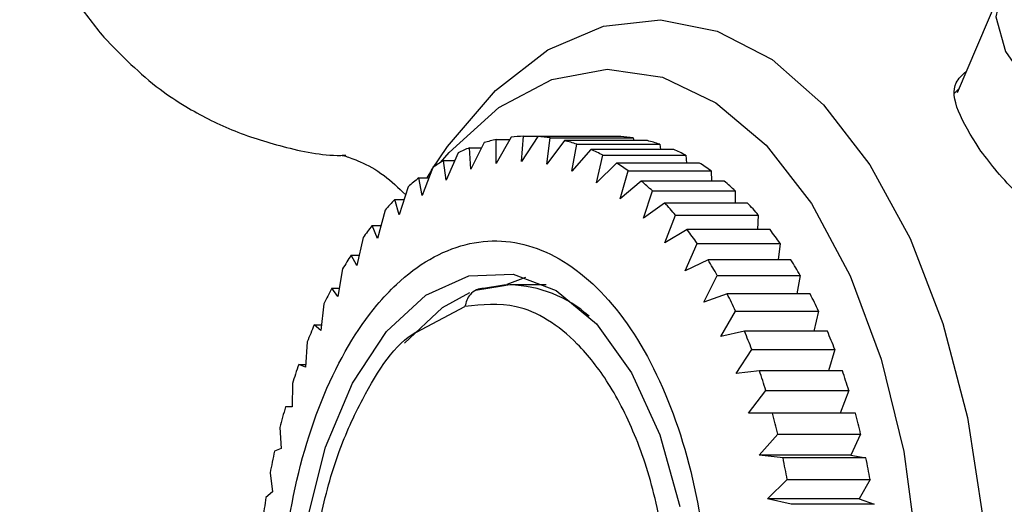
# Model space of a CAD drawing. Header units: millimetres. Extents: x 4095.901 to 4096.076, y 1727.87 to 1728.087.
# Tile 7 of 19: x 4095.901 to 4095.921, y 1728.057 to 1728.066. Entities that reach past the tile are written whole.
import ezdxf

# ---------------------------------------------------------------- set-up
doc = ezdxf.new("R2010")
doc.units = ezdxf.units.MM
doc.layers.add('SANINDUSA', color=3, linetype='Continuous')

msp = doc.modelspace()

# ---------------------------------------------------------------- linework, layer by layer
at = {"layer": 'SANINDUSA'}
for p, q in [((4095.920821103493, 1728.066866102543), (4095.919955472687, 1728.06483747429)), ((4095.919991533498, 1728.064921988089), (4095.919894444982, 1728.064820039)), ((4095.910966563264, 1728.063946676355), (4095.910662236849, 1728.063417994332)), ((4095.910662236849, 1728.063417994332), (4095.910667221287, 1728.063897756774)), ((4095.910667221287, 1728.063897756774), (4095.910938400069, 1728.063897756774)), ((4095.911173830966, 1728.063456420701), (4095.911215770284, 1728.063964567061)), ((4095.911505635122, 1728.06395943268), (4095.911173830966, 1728.063456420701)), ((4095.911215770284, 1728.063964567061), (4095.912887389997, 1728.063964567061)), ((4095.913177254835, 1728.06395943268), (4095.911505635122, 1728.06395943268)), ((4095.911685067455, 1728.06340336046), (4095.911754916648, 1728.063932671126)), ((4095.912042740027, 1728.063875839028), (4095.911685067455, 1728.06340336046)), ((4095.911754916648, 1728.063932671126), (4095.913426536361, 1728.063932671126)), ((4095.91371435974, 1728.063875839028), (4095.912042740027, 1728.063875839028)), ((4095.912887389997, 1728.063964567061), (4095.912888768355, 1728.06395943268)), ((4095.913426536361, 1728.063932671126), (4095.913438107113, 1728.063875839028)), ((4095.910155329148, 1728.063297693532), (4095.910125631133, 1728.063731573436)), ((4095.910125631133, 1728.063731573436), (4095.910373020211, 1728.063731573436)), ((4095.910425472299, 1728.063836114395), (4095.910155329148, 1728.063297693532)), ((4095.912191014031, 1728.063259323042), (4095.912289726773, 1728.063804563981)), ((4095.912572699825, 1728.06369673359), (4095.912191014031, 1728.063259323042)), ((4095.912289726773, 1728.063804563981), (4095.913961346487, 1728.063804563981)), ((4095.914244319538, 1728.06369673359), (4095.912572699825, 1728.06369673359)), ((4095.913961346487, 1728.063804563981), (4095.913976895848, 1728.06369673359)), ((4095.909657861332, 1728.063078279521), (4095.909605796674, 1728.063473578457)), ((4095.909605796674, 1728.063473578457), (4095.909829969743, 1728.063473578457)), ((4095.90989857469, 1728.063631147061), (4095.909657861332, 1728.063078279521)), ((4095.912686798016, 1728.063025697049), (4095.912815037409, 1728.063581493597)), ((4095.912815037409, 1728.063581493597), (4095.914486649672, 1728.063581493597)), ((4095.914486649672, 1728.063581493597), (4095.914500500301, 1728.063423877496)), ((4095.909385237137, 1728.063333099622), (4095.909174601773, 1728.062771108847)), ((4095.909360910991, 1728.063277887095), (4095.909263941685, 1728.063124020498)), ((4095.913090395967, 1728.063423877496), (4095.912686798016, 1728.063025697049)), ((4095.91476201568, 1728.063423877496), (4095.913090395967, 1728.063423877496)), ((4095.913167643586, 1728.062704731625), (4095.913325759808, 1728.063265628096)), ((4095.913325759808, 1728.063265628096), (4095.914997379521, 1728.063265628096)), ((4095.914997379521, 1728.063265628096), (4095.915004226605, 1728.063059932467)), ((4095.909174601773, 1728.062771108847), (4095.909102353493, 1728.063124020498)), ((4095.909102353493, 1728.063124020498), (4095.90930687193, 1728.063124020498)), ((4095.913590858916, 1728.063059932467), (4095.913167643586, 1728.062704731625)), ((4095.915262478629, 1728.063059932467), (4095.913590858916, 1728.063059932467)), ((4095.908893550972, 1728.062947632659), (4095.908710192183, 1728.062379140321)), ((4095.913633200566, 1728.062312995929), (4095.913813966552, 1728.062862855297)), ((4095.913813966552, 1728.062862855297), (4095.915485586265, 1728.062862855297)), ((4095.915485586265, 1728.062862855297), (4095.915481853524, 1728.062617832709)), ((4095.908710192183, 1728.062379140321), (4095.908620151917, 1728.062686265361)), ((4095.908620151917, 1728.062686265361), (4095.908809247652, 1728.062686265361)), ((4095.908424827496, 1728.062476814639), (4095.908269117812, 1728.061906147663)), ((4095.914060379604, 1728.062617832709), (4095.913633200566, 1728.062312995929)), ((4095.915731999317, 1728.062617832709), (4095.914060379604, 1728.062617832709)), ((4095.914066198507, 1728.061813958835), (4095.914278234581, 1728.062375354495)), ((4095.914278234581, 1728.062375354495), (4095.915949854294, 1728.062375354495)), ((4095.915949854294, 1728.062375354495), (4095.915931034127, 1728.062081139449)), ((4095.908269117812, 1728.061906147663), (4095.908163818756, 1728.06216452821)), ((4095.908163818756, 1728.06216452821), (4095.908339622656, 1728.06216452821)), ((4095.914515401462, 1728.062081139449), (4095.914066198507, 1728.061813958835)), ((4095.916187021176, 1728.062081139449), (4095.914515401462, 1728.062081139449)), ((4095.907980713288, 1728.061921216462), (4095.907855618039, 1728.061356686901)), ((4095.914475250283, 1728.061252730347), (4095.91471685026, 1728.061803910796)), ((4095.91471685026, 1728.061803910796), (4095.916388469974, 1728.061803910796)), ((4095.916388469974, 1728.061803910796), (4095.916348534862, 1728.061469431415)), ((4095.907855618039, 1728.061356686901), (4095.907740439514, 1728.061568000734)), ((4095.907740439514, 1728.061568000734), (4095.907902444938, 1728.061568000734)), ((4095.914936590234, 1728.061469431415), (4095.914475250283, 1728.061252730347)), ((4095.916608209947, 1728.061469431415), (4095.914936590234, 1728.061469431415)), ((4095.907568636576, 1728.06128900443), (4095.907473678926, 1728.060736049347)), ((4095.910887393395, 1728.060981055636), (4095.911265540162, 1728.061125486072)), ((4095.914852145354, 1728.060621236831), (4095.915122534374, 1728.061156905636)), ((4095.915122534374, 1728.061156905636), (4095.916794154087, 1728.061156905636)), ((4095.916794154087, 1728.061156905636), (4095.916728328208, 1728.060785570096)), ((4095.907473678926, 1728.060736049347), (4095.907350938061, 1728.06089916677)), ((4095.907350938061, 1728.06089916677), (4095.907501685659, 1728.06089916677)), ((4095.9107854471, 1728.060941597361), (4095.910245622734, 1728.060855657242)), ((4095.910938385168, 1728.060965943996), (4095.9107854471, 1728.060941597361)), ((4095.911674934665, 1728.060965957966), (4095.910946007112, 1728.060965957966)), ((4095.91532279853, 1728.060785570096), (4095.914852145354, 1728.060621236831)), ((4095.916994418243, 1728.060785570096), (4095.91532279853, 1728.060785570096)), ((4095.90719256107, 1728.060586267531), (4095.907126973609, 1728.060050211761)), ((4095.909057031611, 1728.060016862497), (4095.910036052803, 1728.060532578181)), ((4095.915193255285, 1728.059925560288), (4095.915491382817, 1728.060440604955)), ((4095.915491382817, 1728.060440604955), (4095.91716300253, 1728.060440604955)), ((4095.91716300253, 1728.060440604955), (4095.9170663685, 1728.060036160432)), ((4095.907126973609, 1728.060050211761), (4095.906996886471, 1728.060159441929)), ((4095.906996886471, 1728.060159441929), (4095.90714033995, 1728.060159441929)), ((4095.915670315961, 1728.060036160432), (4095.915193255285, 1728.059925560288)), ((4095.917341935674, 1728.060036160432), (4095.915670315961, 1728.060036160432)), ((4095.906856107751, 1728.059819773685), (4095.906818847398, 1728.059305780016)), ((4095.9155020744, 1728.059182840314), (4095.915819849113, 1728.059661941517)), ((4095.915819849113, 1728.059661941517), (4095.917491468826, 1728.059661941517)), ((4095.917491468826, 1728.059661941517), (4095.917361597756, 1728.059237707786)), ((4095.906818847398, 1728.059305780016), (4095.906684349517, 1728.059360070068)), ((4095.906684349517, 1728.059360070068), (4095.906822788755, 1728.059360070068)), ((4095.915972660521, 1728.059237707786), (4095.9155020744, 1728.059182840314)), ((4095.917644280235, 1728.059237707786), (4095.915972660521, 1728.059237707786)), ((4095.906557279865, 1728.058980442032), (4095.906552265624, 1728.058509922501)), ((4095.915751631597, 1728.058378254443), (4095.916101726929, 1728.058838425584)), ((4095.916101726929, 1728.058838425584), (4095.917773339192, 1728.058838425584)), ((4095.917773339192, 1728.058838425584), (4095.917598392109, 1728.058379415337)), ((4095.906552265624, 1728.058509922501), (4095.906416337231, 1728.058508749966)), ((4095.916233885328, 1728.058379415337), (4095.915751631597, 1728.058378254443)), ((4095.917905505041, 1728.058379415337), (4095.916233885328, 1728.058379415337)), ((4095.906306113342, 1728.058091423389), (4095.906329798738, 1728.057670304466)), ((4095.915966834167, 1728.057532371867), (4095.916340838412, 1728.057959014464)), ((4095.916340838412, 1728.057959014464), (4095.918012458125, 1728.057959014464)), ((4095.918012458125, 1728.057959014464), (4095.917813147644, 1728.057532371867)), ((4095.906329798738, 1728.057670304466), (4095.906195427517, 1728.057613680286)), ((4095.916447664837, 1728.057478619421), (4095.915966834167, 1728.057532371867)), ((4095.917813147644, 1728.057532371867), (4095.915966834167, 1728.057532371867)), ((4095.917813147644, 1728.057532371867), (4095.91811928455, 1728.057478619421)), ((4095.91811928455, 1728.057478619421), (4095.916447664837, 1728.057478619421)), ((4095.906108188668, 1728.057178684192), (4095.906153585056, 1728.056795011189)), ((4095.916135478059, 1728.056652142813), (4095.916531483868, 1728.057041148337)), ((4095.916531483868, 1728.057041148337), (4095.918203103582, 1728.057041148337)), ((4095.918203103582, 1728.057041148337), (4095.917981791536, 1728.056652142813)), ((4095.906153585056, 1728.056795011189), (4095.906023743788, 1728.056683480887)), ((4095.916611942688, 1728.056543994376), (4095.916135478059, 1728.056652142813)), ((4095.917981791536, 1728.056652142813), (4095.916135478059, 1728.056652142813)), ((4095.918283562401, 1728.056543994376), (4095.916611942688, 1728.056543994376)), ((4095.917981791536, 1728.056652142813), (4095.918283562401, 1728.056543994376))]:
    msp.add_line(p, q, dxfattribs=at)
at = {"layer": 'SANINDUSA', "flags": 128}
for points in [[(4095.920994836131, 1728.067144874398), (4095.920873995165, 1728.066972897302), (4095.920735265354, 1728.066369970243), (4095.920931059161, 1728.065671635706), (4095.921443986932, 1728.064939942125)], [(4095.909360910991, 1728.063277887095), (4095.909682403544, 1728.063757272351), (4095.910650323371, 1728.064888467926), (4095.911709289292, 1728.065705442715), (4095.912828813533, 1728.066184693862), (4095.913976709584, 1728.066312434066), (4095.915119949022, 1728.066084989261), (4095.916225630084, 1728.065508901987), (4095.917261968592, 1728.064600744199), (4095.918199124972, 1728.063386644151), (4095.919010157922, 1728.061901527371), (4095.919671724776, 1728.060188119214), (4095.9201648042, 1728.058295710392), (4095.920475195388, 1728.056278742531), (4095.920593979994, 1728.054195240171), (4095.920517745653, 1728.052105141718), (4095.920248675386, 1728.05006857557), (4095.919794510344, 1728.048144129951), (4095.919168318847, 1728.046387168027)], [(4095.909544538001, 1728.063436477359), (4095.909716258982, 1728.063635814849), (4095.910716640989, 1728.064541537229), (4095.911789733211, 1728.065107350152), (4095.912901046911, 1728.065315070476), (4095.914014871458, 1728.065158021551), (4095.915095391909, 1728.06464124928), (4095.91610789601, 1728.063781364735), (4095.917019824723, 1728.062606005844), (4095.917801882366, 1728.061152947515), (4095.918428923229, 1728.05946889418), (4095.918880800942, 1728.057607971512), (4095.919142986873, 1728.055629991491), (4095.919207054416, 1728.053598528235), (4095.91907094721, 1728.051578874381), (4095.918739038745, 1728.049635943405), (4095.918221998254, 1728.047832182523), (4095.91753643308, 1728.046225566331), (4095.916704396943, 1728.044867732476)], [(4095.906855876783, 1728.056221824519), (4095.90722631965, 1728.057698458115), (4095.907767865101, 1728.058987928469), (4095.90845337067, 1728.060025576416), (4095.909248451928, 1728.060759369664), (4095.910113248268, 1728.061152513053), (4095.911004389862, 1728.061185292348), (4095.911877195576, 1728.06085606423), (4095.912687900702, 1728.060181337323), (4095.913395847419, 1728.059194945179), (4095.913965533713, 1728.057946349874)], [(4095.910946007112, 1728.060965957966), (4095.910822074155, 1728.06096231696), (4095.910411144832, 1728.060897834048)], [(4095.910127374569, 1728.060805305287), (4095.909577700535, 1728.060507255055), (4095.908814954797, 1728.059791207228)], [(4095.913965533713, 1728.057946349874), (4095.914368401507, 1728.056498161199)]]:
    msp.add_lwpolyline(points, dxfattribs=at)
at = {"layer": 'SANINDUSA'}
for centre, radius, start, end in [((4095.911340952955, 1728.060750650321), 0.003218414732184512, 102.0834721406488, 106.5260232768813), ((4095.911308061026, 1728.060934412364), 0.003031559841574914, 91.74454322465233, 96.46795735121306), ((4095.911304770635, 1728.060913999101), 0.003052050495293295, 81.51852107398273, 86.22646753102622), ((4095.911259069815, 1728.060696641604), 0.003274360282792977, 71.6533180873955, 76.15268364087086), ((4095.912976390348, 1728.060913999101), 0.003052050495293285, 81.51852107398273, 86.22646753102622), ((4095.912930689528, 1728.060696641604), 0.00327436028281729, 71.6533180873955, 76.15268364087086), ((4095.911474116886, 1728.060375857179), 0.003616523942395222, 111.8925983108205, 115.8267239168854), ((4095.911101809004, 1728.060291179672), 0.003709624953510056, 62.49452834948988, 66.64002924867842), ((4095.91277476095, 1728.060294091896), 0.003706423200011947, 62.49210589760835, 66.64108531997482), ((4095.911768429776, 1728.059834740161), 0.004232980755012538, 120.7238478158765, 124.2639235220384), ((4095.910780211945, 1728.059733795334), 0.004353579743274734, 54.21804201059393, 57.95128550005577), ((4095.912451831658, 1728.059733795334), 0.004353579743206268, 54.21804201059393, 57.95128550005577), ((4095.912254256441, 1728.059181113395), 0.005047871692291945, 128.6383349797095, 131.7411804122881), ((4095.910249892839, 1728.059052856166), 0.005217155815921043, 46.91010698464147, 50.17978417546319), ((4095.911921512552, 1728.059052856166), 0.005217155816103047, 46.91010698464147, 50.17978417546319), ((4095.912964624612, 1728.058439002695), 0.006075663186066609, 135.6482377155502, 138.3492857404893), ((4095.909506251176, 1728.05830706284), 0.006270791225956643, 40.44881432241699, 43.42751527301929), ((4095.911172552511, 1728.058302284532), 0.006277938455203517, 40.45051028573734, 43.42581929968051), ((4095.913913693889, 1728.057646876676), 0.007312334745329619, 141.8434357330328, 144.22961965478), ((4095.908516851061, 1728.057510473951), 0.007541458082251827, 34.70221030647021, 37.30601135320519), ((4095.910188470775, 1728.057510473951), 0.007541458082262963, 34.70221030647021, 37.30601135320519), ((4095.91503036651, 1728.05688654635), 0.008663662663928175, 147.2921840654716, 149.4591820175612), ((4095.907338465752, 1728.056737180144), 0.008951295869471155, 29.58752810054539, 31.91540744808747), ((4095.909010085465, 1728.056737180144), 0.008951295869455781, 29.58752810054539, 31.91540744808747), ((4095.916365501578, 1728.056139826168), 0.01019380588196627, 152.1676803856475, 154.138928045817), ((4095.910883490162, 1728.058477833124), 0.002488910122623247, 48.29338757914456, 88.56068158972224), ((4095.90600064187, 1728.056016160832), 0.01047138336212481, 24.99424229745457, 27.09522984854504), ((4095.907672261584, 1728.056016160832), 0.01047138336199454, 24.99424229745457, 27.09522984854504), ((4095.917804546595, 1728.055481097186), 0.01177677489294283, 156.5935142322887, 158.3824356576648), ((4095.904603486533, 1728.05539700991), 0.01199985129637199, 20.81890368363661, 22.74314766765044), ((4095.906259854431, 1728.055390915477), 0.01201627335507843, 20.82021870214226, 22.74183266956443), ((4095.919232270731, 1728.05494893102), 0.01330069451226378, 160.6312112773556, 162.3557894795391), ((4095.903151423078, 1728.054872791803), 0.01354387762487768, 17.0256024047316, 18.80084390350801), ((4095.90485733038, 1728.054884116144), 0.01350776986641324, 17.02226637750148, 18.8022439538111), ((4095.920620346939, 1728.054533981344), 0.01474966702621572, 164.3665594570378, 166.0433349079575), ((4095.90180207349, 1728.05448405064), 0.01494827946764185, 13.44228760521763, 15.1050439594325), ((4095.903473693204, 1728.05448405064), 0.01494827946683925, 13.44228760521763, 15.1050439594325), ((4095.921864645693, 1728.05424495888), 0.01602724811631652, 167.8666807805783, 169.4527627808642), ((4095.900636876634, 1728.054222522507), 0.01614258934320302, 10.0558490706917, 11.63688321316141), ((4095.902308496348, 1728.054222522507), 0.0161425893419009, 10.0558490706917, 11.63688321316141), ((4095.922869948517, 1728.054073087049), 0.01704725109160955, 171.1918174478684, 172.7141796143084)]:
    msp.add_arc(centre, radius, start, end, dxfattribs=at)
for points, knots in [([(4095.913233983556, 1728.075016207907), (4095.912871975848, 1728.075386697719), (4095.912364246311, 1728.075906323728), (4095.911469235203, 1728.076496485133), (4095.910650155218, 1728.076914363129), (4095.909597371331, 1728.077257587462), (4095.908432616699, 1728.077435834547), (4095.907180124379, 1728.077405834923), (4095.905893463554, 1728.077133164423), (4095.90462982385, 1728.076595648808), (4095.903451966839, 1728.075783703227), (4095.902426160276, 1728.074699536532), (4095.901665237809, 1728.073426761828), (4095.90120236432, 1728.072060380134), (4095.901028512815, 1728.070705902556), (4095.901113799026, 1728.069428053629), (4095.901379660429, 1728.06835721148), (4095.901749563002, 1728.067453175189), (4095.902185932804, 1728.066670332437), (4095.902568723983, 1728.066192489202), (4095.902753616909, 1728.065961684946)], [0, 0, 0, 0, 0.07120257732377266, 0.0998643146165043, 0.1476470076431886, 0.1977765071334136, 0.2521134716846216, 0.3095888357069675, 0.3698439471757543, 0.4326584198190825, 0.4979926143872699, 0.566014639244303, 0.6372162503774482, 0.7010244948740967, 0.7639344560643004, 0.8245571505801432, 0.8768234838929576, 0.9155631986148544, 0.9592159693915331, 1, 1, 1, 1]), ([(4095.902753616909, 1728.065961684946), (4095.903115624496, 1728.065591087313), (4095.903623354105, 1728.065071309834), (4095.904518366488, 1728.064481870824), (4095.905337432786, 1728.064060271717), (4095.906390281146, 1728.063733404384), (4095.907174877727, 1728.063567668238), (4095.907601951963, 1728.063580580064), (4095.907635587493, 1728.063581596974)], [0, 0, 0, 0, 0.2773129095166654, 0.3889420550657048, 0.5750415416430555, 0.7702812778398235, 0.9819078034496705, 1, 1, 1, 1]), ([(4095.92039951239, 1728.063717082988), (4095.920239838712, 1728.063978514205), (4095.919920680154, 1728.064501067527), (4095.919849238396, 1728.065013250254), (4095.920060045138, 1728.065197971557), (4095.920138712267, 1728.065266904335)], [0, 0, 0, 0, 0.3855871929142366, 0.7707184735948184, 0.9999999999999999, 0.9999999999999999, 0.9999999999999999, 0.9999999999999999]), ([(4095.927570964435, 1728.06230087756), (4095.927567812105, 1728.062197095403), (4095.927555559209, 1728.061793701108), (4095.927079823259, 1728.061193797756), (4095.926215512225, 1728.060690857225), (4095.925082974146, 1728.06059572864), (4095.923884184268, 1728.060896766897), (4095.922694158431, 1728.061518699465), (4095.921590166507, 1728.062368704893), (4095.920822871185, 1728.063150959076), (4095.920501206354, 1728.06358109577), (4095.92039951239, 1728.063717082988)], [0, 0, 0, 0, 0.04446239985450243, 0.1728223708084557, 0.3047713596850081, 0.4322532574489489, 0.554009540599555, 0.6777689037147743, 0.8079208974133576, 0.9392744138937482, 1, 1, 1, 1]), ([(4095.907557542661, 1728.063577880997), (4095.907572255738, 1728.063575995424), (4095.907605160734, 1728.063571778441), (4095.90792660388, 1728.0634609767), (4095.908377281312, 1728.063222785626), (4095.908694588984, 1728.062922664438), (4095.908840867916, 1728.062784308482)], [0, 0, 0, 0, 0.2039365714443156, 0.4560930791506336, 0.7492587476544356, 1, 1, 1, 1]), ([(4095.913016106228, 1728.047373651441), (4095.913396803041, 1728.047933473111), (4095.914158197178, 1728.049053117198), (4095.914831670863, 1728.051485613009), (4095.915051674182, 1728.054144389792), (4095.914768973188, 1728.05679735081), (4095.914021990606, 1728.059127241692), (4095.912893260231, 1728.060876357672), (4095.91151017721, 1728.061845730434), (4095.910029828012, 1728.061928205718), (4095.908938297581, 1728.06129548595), (4095.907969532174, 1728.060265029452), (4095.907130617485, 1728.058844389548), (4095.906442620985, 1728.056455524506), (4095.906226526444, 1728.053785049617), (4095.906508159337, 1728.051135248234), (4095.907255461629, 1728.048804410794), (4095.908383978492, 1728.047055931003), (4095.909767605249, 1728.046084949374), (4095.911246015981, 1728.04600828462), (4095.912343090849, 1728.046624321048), (4095.912886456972, 1728.04722930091), (4095.913016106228, 1728.047373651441)], [0, 0, 0, 0, 0.0536861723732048, 0.1073724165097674, 0.1610586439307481, 0.2147448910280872, 0.2684310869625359, 0.3221173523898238, 0.375803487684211, 0.4294897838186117, 0.4831759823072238, 0.4999999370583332, 0.5536861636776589, 0.6073724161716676, 0.6610586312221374, 0.7147448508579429, 0.7684310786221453, 0.8221172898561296, 0.8758035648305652, 0.9294897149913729, 0.9831759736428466, 1, 1, 1, 1]), ([(4095.910411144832, 1728.060897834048), (4095.910361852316, 1728.060891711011), (4095.910260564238, 1728.06087912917), (4095.910143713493, 1728.060785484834), (4095.910066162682, 1728.060665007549), (4095.910045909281, 1728.060575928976), (4095.910036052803, 1728.060532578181)], [0, 0, 0, 0, 0.2733295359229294, 0.5616475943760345, 0.786672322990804, 1, 1, 1, 1]), ([(4095.91104941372, 1728.047399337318), (4095.911386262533, 1728.047538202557), (4095.912149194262, 1728.047852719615), (4095.913016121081, 1728.048981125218), (4095.913628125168, 1728.050346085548), (4095.913999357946, 1728.051697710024), (4095.914199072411, 1728.053252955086), (4095.914185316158, 1728.054898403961), (4095.913949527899, 1728.056487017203), (4095.913522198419, 1728.05788174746), (4095.912960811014, 1728.058994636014), (4095.912165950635, 1728.059999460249), (4095.911161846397, 1728.060648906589), (4095.910380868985, 1728.060568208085), (4095.910036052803, 1728.060532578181)], [0, 0, 0, 0, 0.09031850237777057, 0.2045631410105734, 0.2714198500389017, 0.3439361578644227, 0.4207854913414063, 0.4999999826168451, 0.5792144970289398, 0.6560637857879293, 0.7285800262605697, 0.7954367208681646, 0.909681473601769, 1, 1, 1, 1]), ([(4095.908809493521, 1728.048143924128), (4095.908801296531, 1728.048148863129), (4095.908551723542, 1728.0482992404), (4095.908132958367, 1728.048975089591), (4095.907560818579, 1728.05003899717), (4095.907136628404, 1728.05144809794), (4095.906899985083, 1728.053032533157), (4095.906886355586, 1728.054679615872), (4095.907086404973, 1728.056232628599), (4095.907456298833, 1728.057590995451), (4095.908073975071, 1728.058927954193), (4095.908633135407, 1728.059794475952), (4095.909053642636, 1728.060015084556), (4095.909057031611, 1728.060016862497)], [0, 0, 0, 0, 0.003205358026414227, 0.09759322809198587, 0.1999716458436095, 0.308467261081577, 0.4203020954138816, 0.5321368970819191, 0.6406325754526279, 0.7430109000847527, 0.8373988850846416, 0.9986895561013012, 1, 1, 1, 1])]:
    msp.add_open_spline(points, degree=3, knots=knots, dxfattribs=at)

doc.saveas('drawing.dxf')
